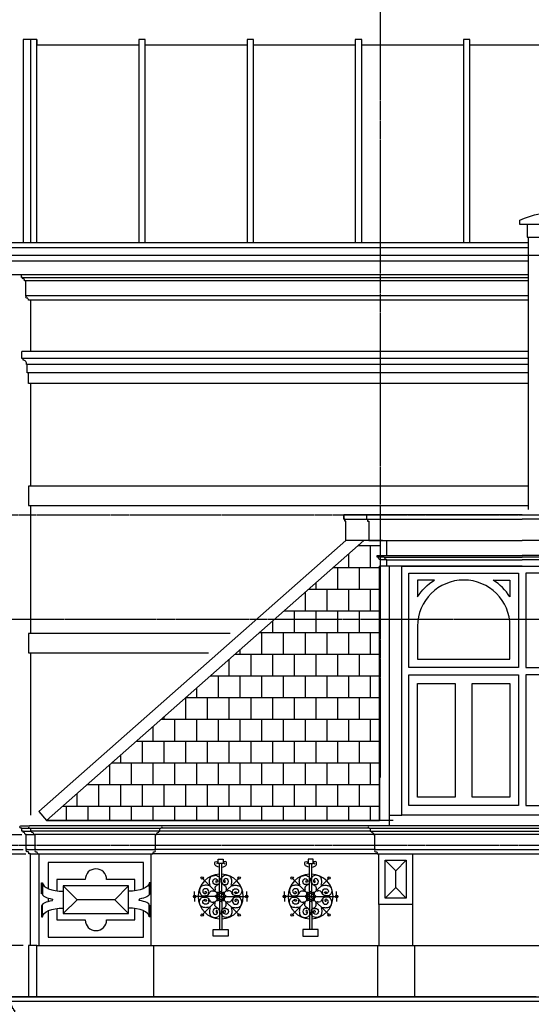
# Model space of a CAD drawing. Extents: x 0 to 286551, y -50 to 581131.
# Tile 106 of 207: x 128463 to 133249, y 561700 to 570916. Entities that reach past the tile are written whole.
import ezdxf

# ---------------------------------------------------------------- set-up
doc = ezdxf.new("R2010")
doc.units = 0
doc.header["$MEASUREMENT"] = 0
doc.linetypes.add('HIDDEN', pattern=[9.525, 6.35, -3.175])
for name, color, linetype in [('0.09', 7, 'CONTINUOUS'), ('0.13', 5, 'CONTINUOUS'), ('0.18', 1, 'CONTINUOUS'), ('0.25', 2, 'CONTINUOUS')]:
    doc.layers.add(name, color=color, linetype=linetype)
doc.layers.add('HULPLIJNEN', color=252, linetype='CONTINUOUS', plot=False)
doc.layers.add('OMTREKLIJN', color=122, linetype='CONTINUOUS', plot=False)

msp = doc.modelspace()

# ---------------------------------------------------------------- hatches: boundary and pattern name
at = {"layer": '0.13'}
h = msp.add_hatch(dxfattribs=at)
h.set_pattern_fill('AR-B88', color=256, angle=180, style=0)
h.set_pattern_definition([(180, (91609.46, 583265.1), (-1e-13, -203.2), []), (270, (91609.46, 583265.11), (101.6, -203.2), [203.2, -203.2])])
edge = h.paths.add_edge_path()
edge.add_line((128714.6, 563420.2), (131827.7, 563420.2))
edge.add_line((131827.7, 563420.2), (131827.7, 565801.2))
edge.add_line((131827.7, 565801.2), (131837.7, 565801.2))
edge.add_line((131837.7, 565801.2), (131837.7, 565861.2))
edge.add_line((131837.7, 565861.2), (131832.7, 565861.2))
edge.add_line((131832.7, 565861.2), (131832.7, 565866.2))
edge.add_arc((131832.7, 565881.2), 15, 180, 270, ccw=False)
edge.add_line((131817.7, 565881.2), (131812.7, 565881.2))
edge.add_line((131812.7, 565881.2), (131812.7, 565886.2))
edge.add_line((131812.7, 565886.2), (131807.7, 565886.2))
edge.add_line((131807.7, 565886.2), (131807.7, 565901.2))
edge.add_line((131807.7, 565901.2), (131837.7, 565901.2))
edge.add_line((131837.7, 565901.2), (131837.7, 566041.2))
edge.add_line((131837.7, 566041.2), (131857.7, 566041.2))
edge.add_line((131857.7, 566041.2), (131682, 566041.2))
edge.add_line((131682, 566041.2), (128714.6, 563420.2))

# ---------------------------------------------------------------- linework, layer by layer
at = {"layer": '0.09'}
for points in [[(130319.3, 563059.5), (130366.8, 563059.5), (130366.8, 563017.6), (130319.3, 563017.6)], [(131207.8, 563059.5), (131160.3, 563059.5), (131160.3, 563017.6), (131207.8, 563017.6)], [(130272.1, 562401.6), (130413.9, 562401.6), (130413.9, 562337.5), (130272.1, 562337.5)], [(131254.9, 562401.6), (131113.2, 562401.6), (131113.2, 562337.5), (131254.9, 562337.5)]]:
    msp.add_lwpolyline(points, close=True, dxfattribs=at)
for points in [[(130331.9, 562709.6), (130331.9, 563017.6)], [(130354.1, 562709.6), (130354.1, 563017.6)], [(131173, 562709.6), (131173, 563017.6)], [(131195.2, 562709.6), (131195.2, 563017.6)], [(130343, 562709.6), (130170.5, 562882.1)], [(130343, 562709.6), (130515.6, 562882.1)], [(131184.1, 562709.6), (131011.5, 562882.1)], [(131184.1, 562709.6), (131356.6, 562882.1)], [(130099, 562709.6), (130099, 562755.7)], [(130587.1, 562709.6), (130587.1, 562755.7)], [(130940, 562709.6), (130940, 562755.7)], [(131428.1, 562709.6), (131428.1, 562755.7)], [(130343, 562709.6), (130099, 562709.6)], [(130099, 562709.6), (130099, 562663.4)], [(130343, 562709.6), (130170.5, 562537)], [(130331.9, 562709.6), (130331.9, 562401.6)], [(130343, 562709.6), (130515.6, 562537)], [(130343, 562709.6), (130587.1, 562709.6)], [(130354.1, 562709.6), (130354.1, 562401.6)], [(130587.1, 562709.6), (130587.1, 562663.4)], [(131184.1, 562709.6), (130940, 562709.6)], [(130940, 562709.6), (130940, 562663.4)], [(131184.1, 562709.6), (131011.5, 562537)], [(131173, 562709.6), (131173, 562401.6)], [(131184.1, 562709.6), (131428.1, 562709.6)], [(131184.1, 562709.6), (131356.6, 562537)], [(131195.2, 562709.6), (131195.2, 562401.6)], [(131428.1, 562709.6), (131428.1, 562663.4)]]:
    msp.add_lwpolyline(points, dxfattribs=at)
for centre in [(130170.5, 562882.1), (130515.6, 562882.1), (131011.5, 562882.1), (131356.6, 562882.1), (130099, 562709.6), (130587.1, 562709.6), (130940, 562709.6), (131428.1, 562709.6), (130170.5, 562537), (130515.6, 562537), (131011.5, 562537), (131356.6, 562537)]:
    msp.add_circle(centre, 11.5, dxfattribs=at)
for centre, radius, start, end in [((130343, 562709.6), 210, 92.57653, 267.42347), ((130343, 562709.6), 210, 272.57653, 87.42347), ((131184.1, 562709.6), 210, 92.57653, 267.42347), ((131184.1, 562709.6), 210, 272.57653, 87.42347), ((130326.6, 562682.2), 44.8, 89.76582, 139.6462), ((130350.8, 562740.5), 44.8, 175.3538, 225.23418), ((130312.1, 562701.8), 44.8, 44.76582, 94.6462), ((130370.3, 562725.9), 44.8, 130.3538, 180.23418), ((130373.9, 562701.8), 44.8, 85.3538, 135.23418), ((130315.7, 562725.9), 44.8, 359.76582, 49.6462), ((130359.4, 562682.2), 44.8, 40.3538, 90.23418), ((130335.3, 562740.5), 44.8, 314.76582, 4.6462), ((131167.7, 562682.2), 44.8, 89.76582, 139.6462), ((131191.8, 562740.5), 44.8, 175.3538, 225.23418), ((131153.2, 562701.8), 44.8, 44.76582, 94.6462), ((131211.4, 562725.9), 44.8, 130.3538, 180.23418), ((131215, 562701.8), 44.8, 85.3538, 135.23418), ((131156.7, 562725.9), 44.8, 359.76582, 49.6462), ((131200.4, 562682.2), 44.8, 40.3538, 90.23418), ((131176.3, 562740.5), 44.8, 314.76582, 4.6462), ((130326.6, 562736.9), 44.8, 220.3538, 270.23418), ((130350.8, 562678.7), 44.8, 134.76582, 184.6462), ((130312.1, 562717.3), 44.8, 265.3538, 315.23418), ((130370.3, 562693.2), 44.8, 179.76582, 229.6462), ((130373.9, 562717.3), 44.8, 224.76582, 274.6462), ((130315.7, 562693.2), 44.8, 310.3538, 0.23418), ((130359.4, 562736.9), 44.8, 269.76582, 319.6462), ((130335.3, 562678.7), 44.8, 355.3538, 45.23418), ((131167.7, 562736.9), 44.8, 220.3538, 270.23418), ((131191.8, 562678.7), 44.8, 134.76582, 184.6462), ((131153.2, 562717.3), 44.8, 265.3538, 315.23418), ((131211.4, 562693.2), 44.8, 179.76582, 229.6462), ((131215, 562717.3), 44.8, 224.76582, 274.6462), ((131156.7, 562693.2), 44.8, 310.3538, 0.23418), ((131200.4, 562736.9), 44.8, 269.76582, 319.6462), ((131176.3, 562678.7), 44.8, 355.3538, 45.23418)]:
    msp.add_arc(centre, radius, start, end, dxfattribs=at)
for points, knots in [([(130330, 562984.6), (130320.9, 562986.2), (130306.3, 562988.7), (130289.4, 563002.4), (130287.6, 563017.9), (130288.1, 563038.3), (130304.5, 563034.7), (130316.7, 563032.3), (130316.4, 563017.2), (130307.9, 563016.1), (130303.5, 563015.5)], [0, 0, 0, 0, 27.607511, 44.021583, 59.827463, 75.633125, 91.093485, 99.503506, 110.542505, 122.435878, 122.435878, 122.435878, 122.435878]), ([(130356.1, 562984.6), (130365.2, 562986.2), (130379.7, 562988.7), (130396.6, 563002.4), (130398.4, 563017.9), (130397.9, 563038.3), (130381.6, 563034.7), (130369.3, 563032.3), (130369.6, 563017.2), (130378.1, 563016.1), (130382.6, 563015.5)], [0, 0, 0, 0, 27.607511, 44.021583, 59.827463, 75.633125, 91.093485, 99.503506, 110.542505, 122.435878, 122.435878, 122.435878, 122.435878]), ([(131171, 562984.6), (131161.9, 562986.2), (131147.4, 562988.7), (131130.5, 563002.4), (131128.7, 563017.9), (131129.1, 563038.3), (131145.5, 563034.7), (131157.8, 563032.3), (131157.5, 563017.2), (131148.9, 563016.1), (131144.5, 563015.5)], [0, 0, 0, 0, 27.607511, 44.021583, 59.827463, 75.633125, 91.093485, 99.503506, 110.542505, 122.435878, 122.435878, 122.435878, 122.435878]), ([(131197.1, 562984.6), (131206.2, 562986.2), (131220.7, 562988.7), (131237.6, 563002.4), (131239.5, 563017.9), (131239, 563038.3), (131222.6, 563034.7), (131210.3, 563032.3), (131210.7, 563017.2), (131219.2, 563016.1), (131223.6, 563015.5)], [0, 0, 0, 0, 27.607511, 44.021583, 59.827463, 75.633125, 91.093485, 99.503506, 110.542505, 122.435878, 122.435878, 122.435878, 122.435878]), ([(130244.4, 562816), (130241.8, 562824.1), (130236, 562842.1), (130239.5, 562867.3), (130246.8, 562893.9), (130270.7, 562904.6), (130296.1, 562910.3), (130318.4, 562899.4), (130340, 562883.4), (130335, 562858.9), (130336.2, 562836), (130319.6, 562819.8), (130304.2, 562811.2), (130289.3, 562800.1), (130289.5, 562782.1), (130292.3, 562771.1), (130293.2, 562767.2)], [0, 0, 0, 0, 25.187818, 55.845439, 75.456559, 104.036225, 127.84808, 151.339349, 177.252926, 199.071243, 220.179654, 244.314354, 261.981155, 274.952216, 296.926949, 309.422565, 309.422565, 309.422565, 309.422565]), ([(130441.6, 562816), (130444.3, 562824.1), (130450, 562842.1), (130446.5, 562867.3), (130439.2, 562893.9), (130415.4, 562904.6), (130389.9, 562910.3), (130367.6, 562899.4), (130346, 562883.4), (130351, 562858.9), (130349.9, 562836), (130366.4, 562819.8), (130381.9, 562811.2), (130396.7, 562800.1), (130396.5, 562782.1), (130393.8, 562771.1), (130392.8, 562767.2)], [0, 0, 0, 0, 25.187818, 55.845439, 75.456559, 104.036225, 127.84808, 151.339349, 177.252926, 199.071243, 220.179654, 244.314354, 261.981155, 274.952216, 296.926949, 309.422565, 309.422565, 309.422565, 309.422565]), ([(131085.4, 562816), (131082.8, 562824.1), (131077, 562842.1), (131080.6, 562867.3), (131087.8, 562893.9), (131111.7, 562904.6), (131137.2, 562910.3), (131159.5, 562899.4), (131181.1, 562883.4), (131176.1, 562858.9), (131177.2, 562836), (131160.7, 562819.8), (131145.2, 562811.2), (131130.4, 562800.1), (131130.6, 562782.1), (131133.3, 562771.1), (131134.3, 562767.2)], [0, 0, 0, 0, 25.187818, 55.845439, 75.456559, 104.036225, 127.84808, 151.339349, 177.252926, 199.071243, 220.179654, 244.314354, 261.981155, 274.952216, 296.926949, 309.422565, 309.422565, 309.422565, 309.422565]), ([(131282.7, 562816), (131285.3, 562824.1), (131291.1, 562842.1), (131287.5, 562867.3), (131280.3, 562893.9), (131256.4, 562904.6), (131231, 562910.3), (131208.7, 562899.4), (131187, 562883.4), (131192, 562858.9), (131190.9, 562836), (131207.4, 562819.8), (131222.9, 562811.2), (131237.8, 562800.1), (131237.5, 562782.1), (131234.8, 562771.1), (131233.8, 562767.2)], [0, 0, 0, 0, 25.187818, 55.845439, 75.456559, 104.036225, 127.84808, 151.339349, 177.252926, 199.071243, 220.179654, 244.314354, 261.981155, 274.952216, 296.926949, 309.422565, 309.422565, 309.422565, 309.422565]), ([(130236.6, 562808.2), (130228.4, 562810.8), (130210.5, 562816.6), (130185.3, 562813), (130158.7, 562805.8), (130148, 562781.9), (130142.3, 562756.5), (130153.1, 562734.2), (130169.2, 562712.6), (130193.7, 562717.5), (130216.6, 562716.4), (130232.8, 562732.9), (130241.4, 562748.4), (130252.5, 562763.3), (130270.5, 562763), (130281.4, 562760.3), (130285.4, 562759.3)], [0, 0, 0, 0, 25.187818, 55.845439, 75.456559, 104.036225, 127.84808, 151.339349, 177.252926, 199.071243, 220.179654, 244.314354, 261.981155, 274.952216, 296.926949, 309.422565, 309.422565, 309.422565, 309.422565]), ([(130315, 562824.7), (130305.3, 562822.2), (130288.3, 562818), (130269.1, 562837.5), (130269.8, 562860.2), (130282.8, 562877.7), (130304.5, 562877.6), (130315.2, 562863.2), (130318.5, 562846.5), (130299.8, 562836.7), (130299.5, 562852.7), (130302.5, 562858.1), (130303.8, 562860.4)], [0, 0, 0, 0, 27.762392, 48.872389, 71.267109, 90.92797, 107.984098, 127.644959, 140.441782, 154.514495, 165.825455, 173.946487, 173.946487, 173.946487, 173.946487]), ([(130371.1, 562824.7), (130380.7, 562822.2), (130397.7, 562818), (130416.9, 562837.5), (130416.2, 562860.2), (130403.2, 562877.7), (130381.5, 562877.6), (130370.8, 562863.2), (130367.6, 562846.5), (130386.3, 562836.7), (130386.5, 562852.7), (130383.5, 562858.1), (130382.3, 562860.4)], [0, 0, 0, 0, 27.762392, 48.872389, 71.267109, 90.92797, 107.984098, 127.644959, 140.441782, 154.514495, 165.825455, 173.946487, 173.946487, 173.946487, 173.946487]), ([(130449.5, 562808.2), (130457.6, 562810.8), (130475.5, 562816.6), (130500.7, 562813), (130527.3, 562805.8), (130538.1, 562781.9), (130543.8, 562756.5), (130532.9, 562734.2), (130516.8, 562712.6), (130492.3, 562717.5), (130469.4, 562716.4), (130453.2, 562732.9), (130444.7, 562748.4), (130433.5, 562763.3), (130415.6, 562763), (130404.6, 562760.3), (130400.6, 562759.3)], [0, 0, 0, 0, 25.187818, 55.845439, 75.456559, 104.036225, 127.84808, 151.339349, 177.252926, 199.071243, 220.179654, 244.314354, 261.981155, 274.952216, 296.926949, 309.422565, 309.422565, 309.422565, 309.422565]), ([(131077.6, 562808.2), (131069.5, 562810.8), (131051.5, 562816.6), (131026.4, 562813), (130999.8, 562805.8), (130989, 562781.9), (130983.3, 562756.5), (130994.2, 562734.2), (131010.3, 562712.6), (131034.7, 562717.5), (131057.6, 562716.4), (131073.9, 562732.9), (131082.4, 562748.4), (131093.5, 562763.3), (131111.5, 562763), (131122.5, 562760.3), (131126.5, 562759.3)], [0, 0, 0, 0, 25.187818, 55.845439, 75.456559, 104.036225, 127.84808, 151.339349, 177.252926, 199.071243, 220.179654, 244.314354, 261.981155, 274.952216, 296.926949, 309.422565, 309.422565, 309.422565, 309.422565]), ([(131156, 562824.7), (131146.4, 562822.2), (131129.4, 562818), (131110.1, 562837.5), (131110.9, 562860.2), (131123.9, 562877.7), (131145.6, 562877.6), (131156.3, 562863.2), (131159.5, 562846.5), (131140.8, 562836.7), (131140.6, 562852.7), (131143.6, 562858.1), (131144.8, 562860.4)], [0, 0, 0, 0, 27.762392, 48.872389, 71.267109, 90.92797, 107.984098, 127.644959, 140.441782, 154.514495, 165.825455, 173.946487, 173.946487, 173.946487, 173.946487]), ([(131212.1, 562824.7), (131221.8, 562822.2), (131238.7, 562818), (131258, 562837.5), (131257.3, 562860.2), (131244.3, 562877.7), (131222.6, 562877.6), (131211.8, 562863.2), (131208.6, 562846.5), (131227.3, 562836.7), (131227.5, 562852.7), (131224.5, 562858.1), (131223.3, 562860.4)], [0, 0, 0, 0, 27.762392, 48.872389, 71.267109, 90.92797, 107.984098, 127.644959, 140.441782, 154.514495, 165.825455, 173.946487, 173.946487, 173.946487, 173.946487]), ([(131290.5, 562808.2), (131298.6, 562810.8), (131316.6, 562816.6), (131341.7, 562813), (131368.4, 562805.8), (131379.1, 562781.9), (131384.8, 562756.5), (131373.9, 562734.2), (131357.9, 562712.6), (131333.4, 562717.5), (131310.5, 562716.4), (131294.3, 562732.9), (131285.7, 562748.4), (131274.6, 562763.3), (131256.6, 562763), (131245.6, 562760.3), (131241.7, 562759.3)], [0, 0, 0, 0, 25.187818, 55.845439, 75.456559, 104.036225, 127.84808, 151.339349, 177.252926, 199.071243, 220.179654, 244.314354, 261.981155, 274.952216, 296.926949, 309.422565, 309.422565, 309.422565, 309.422565]), ([(130227.9, 562737.6), (130230.3, 562747.3), (130234.6, 562764.2), (130215.1, 562783.5), (130192.4, 562782.8), (130174.9, 562769.8), (130174.9, 562748.1), (130189.4, 562737.3), (130206, 562734.1), (130215.9, 562752.8), (130199.9, 562753), (130194.4, 562750.1), (130192.2, 562748.8)], [0, 0, 0, 0, 27.762392, 48.872389, 71.267109, 90.92797, 107.984098, 127.644959, 140.441782, 154.514495, 165.825455, 173.946487, 173.946487, 173.946487, 173.946487]), ([(130458.1, 562737.6), (130455.7, 562747.3), (130451.4, 562764.2), (130470.9, 562783.5), (130493.6, 562782.8), (130511.1, 562769.8), (130511.1, 562748.1), (130496.6, 562737.3), (130480, 562734.1), (130470.2, 562752.8), (130486.2, 562753), (130491.6, 562750.1), (130493.9, 562748.8)], [0, 0, 0, 0, 27.762392, 48.872389, 71.267109, 90.92797, 107.984098, 127.644959, 140.441782, 154.514495, 165.825455, 173.946487, 173.946487, 173.946487, 173.946487]), ([(131068.9, 562737.6), (131071.4, 562747.3), (131075.7, 562764.2), (131056.1, 562783.5), (131033.5, 562782.8), (131015.9, 562769.8), (131016, 562748.1), (131030.4, 562737.3), (131047.1, 562734.1), (131056.9, 562752.8), (131040.9, 562753), (131035.5, 562750.1), (131033.2, 562748.8)], [0, 0, 0, 0, 27.762392, 48.872389, 71.267109, 90.92797, 107.984098, 127.644959, 140.441782, 154.514495, 165.825455, 173.946487, 173.946487, 173.946487, 173.946487]), ([(131299.2, 562737.6), (131296.7, 562747.3), (131292.5, 562764.2), (131312, 562783.5), (131334.7, 562782.8), (131352.2, 562769.8), (131352.1, 562748.1), (131337.7, 562737.3), (131321, 562734.1), (131311.2, 562752.8), (131327.2, 562753), (131332.6, 562750.1), (131334.9, 562748.8)], [0, 0, 0, 0, 27.762392, 48.872389, 71.267109, 90.92797, 107.984098, 127.644959, 140.441782, 154.514495, 165.825455, 173.946487, 173.946487, 173.946487, 173.946487]), ([(130236.6, 562610.9), (130228.4, 562608.3), (130210.5, 562602.6), (130185.3, 562606.1), (130158.7, 562613.3), (130148, 562637.2), (130142.3, 562662.7), (130153.1, 562685), (130169.2, 562706.6), (130193.7, 562701.6), (130216.6, 562702.7), (130232.8, 562686.2), (130241.4, 562670.7), (130252.5, 562655.9), (130270.5, 562656.1), (130281.4, 562658.8), (130285.4, 562659.8)], [0, 0, 0, 0, 25.187818, 55.845439, 75.456559, 104.036225, 127.84808, 151.339349, 177.252926, 199.071243, 220.179654, 244.314354, 261.981155, 274.952216, 296.926949, 309.422565, 309.422565, 309.422565, 309.422565]), ([(130227.9, 562681.5), (130230.3, 562671.9), (130234.6, 562654.9), (130215.1, 562635.6), (130192.4, 562636.4), (130174.9, 562649.4), (130174.9, 562671.1), (130189.4, 562681.8), (130206, 562685), (130215.9, 562666.3), (130199.9, 562666.1), (130194.4, 562669.1), (130192.2, 562670.3)], [0, 0, 0, 0, 27.762392, 48.872389, 71.267109, 90.92797, 107.984098, 127.644959, 140.441782, 154.514495, 165.825455, 173.946487, 173.946487, 173.946487, 173.946487]), ([(130244.4, 562603.1), (130241.8, 562595), (130236, 562577), (130239.5, 562551.9), (130246.8, 562525.3), (130270.7, 562514.5), (130296.1, 562508.8), (130318.4, 562519.7), (130340, 562535.8), (130335, 562560.2), (130336.2, 562583.1), (130319.6, 562599.4), (130304.2, 562607.9), (130289.3, 562619), (130289.5, 562637), (130292.3, 562648), (130293.2, 562652)], [0, 0, 0, 0, 25.187818, 55.845439, 75.456559, 104.036225, 127.84808, 151.339349, 177.252926, 199.071243, 220.179654, 244.314354, 261.981155, 274.952216, 296.926949, 309.422565, 309.422565, 309.422565, 309.422565]), ([(130441.6, 562603.1), (130444.3, 562595), (130450, 562577), (130446.5, 562551.9), (130439.2, 562525.3), (130415.4, 562514.5), (130389.9, 562508.8), (130367.6, 562519.7), (130346, 562535.8), (130351, 562560.2), (130349.9, 562583.1), (130366.4, 562599.4), (130381.9, 562607.9), (130396.7, 562619), (130396.5, 562637), (130393.8, 562648), (130392.8, 562652)], [0, 0, 0, 0, 25.187818, 55.845439, 75.456559, 104.036225, 127.84808, 151.339349, 177.252926, 199.071243, 220.179654, 244.314354, 261.981155, 274.952216, 296.926949, 309.422565, 309.422565, 309.422565, 309.422565]), ([(130449.5, 562610.9), (130457.6, 562608.3), (130475.5, 562602.6), (130500.7, 562606.1), (130527.3, 562613.3), (130538.1, 562637.2), (130543.8, 562662.7), (130532.9, 562685), (130516.8, 562706.6), (130492.3, 562701.6), (130469.4, 562702.7), (130453.2, 562686.2), (130444.7, 562670.7), (130433.5, 562655.9), (130415.6, 562656.1), (130404.6, 562658.8), (130400.6, 562659.8)], [0, 0, 0, 0, 25.187818, 55.845439, 75.456559, 104.036225, 127.84808, 151.339349, 177.252926, 199.071243, 220.179654, 244.314354, 261.981155, 274.952216, 296.926949, 309.422565, 309.422565, 309.422565, 309.422565]), ([(130458.1, 562681.5), (130455.7, 562671.9), (130451.4, 562654.9), (130470.9, 562635.6), (130493.6, 562636.4), (130511.1, 562649.4), (130511.1, 562671.1), (130496.6, 562681.8), (130480, 562685), (130470.2, 562666.3), (130486.2, 562666.1), (130491.6, 562669.1), (130493.9, 562670.3)], [0, 0, 0, 0, 27.762392, 48.872389, 71.267109, 90.92797, 107.984098, 127.644959, 140.441782, 154.514495, 165.825455, 173.946487, 173.946487, 173.946487, 173.946487]), ([(131077.6, 562610.9), (131069.5, 562608.3), (131051.5, 562602.6), (131026.4, 562606.1), (130999.8, 562613.3), (130989, 562637.2), (130983.3, 562662.7), (130994.2, 562685), (131010.3, 562706.6), (131034.7, 562701.6), (131057.6, 562702.7), (131073.9, 562686.2), (131082.4, 562670.7), (131093.5, 562655.9), (131111.5, 562656.1), (131122.5, 562658.8), (131126.5, 562659.8)], [0, 0, 0, 0, 25.187818, 55.845439, 75.456559, 104.036225, 127.84808, 151.339349, 177.252926, 199.071243, 220.179654, 244.314354, 261.981155, 274.952216, 296.926949, 309.422565, 309.422565, 309.422565, 309.422565]), ([(131068.9, 562681.5), (131071.4, 562671.9), (131075.7, 562654.9), (131056.1, 562635.6), (131033.5, 562636.4), (131015.9, 562649.4), (131016, 562671.1), (131030.4, 562681.8), (131047.1, 562685), (131056.9, 562666.3), (131040.9, 562666.1), (131035.5, 562669.1), (131033.2, 562670.3)], [0, 0, 0, 0, 27.762392, 48.872389, 71.267109, 90.92797, 107.984098, 127.644959, 140.441782, 154.514495, 165.825455, 173.946487, 173.946487, 173.946487, 173.946487]), ([(131085.4, 562603.1), (131082.8, 562595), (131077, 562577), (131080.6, 562551.9), (131087.8, 562525.3), (131111.7, 562514.5), (131137.2, 562508.8), (131159.5, 562519.7), (131181.1, 562535.8), (131176.1, 562560.2), (131177.2, 562583.1), (131160.7, 562599.4), (131145.2, 562607.9), (131130.4, 562619), (131130.6, 562637), (131133.3, 562648), (131134.3, 562652)], [0, 0, 0, 0, 25.187818, 55.845439, 75.456559, 104.036225, 127.84808, 151.339349, 177.252926, 199.071243, 220.179654, 244.314354, 261.981155, 274.952216, 296.926949, 309.422565, 309.422565, 309.422565, 309.422565]), ([(131282.7, 562603.1), (131285.3, 562595), (131291.1, 562577), (131287.5, 562551.9), (131280.3, 562525.3), (131256.4, 562514.5), (131231, 562508.8), (131208.7, 562519.7), (131187, 562535.8), (131192, 562560.2), (131190.9, 562583.1), (131207.4, 562599.4), (131222.9, 562607.9), (131237.8, 562619), (131237.5, 562637), (131234.8, 562648), (131233.8, 562652)], [0, 0, 0, 0, 25.187818, 55.845439, 75.456559, 104.036225, 127.84808, 151.339349, 177.252926, 199.071243, 220.179654, 244.314354, 261.981155, 274.952216, 296.926949, 309.422565, 309.422565, 309.422565, 309.422565]), ([(131290.5, 562610.9), (131298.6, 562608.3), (131316.6, 562602.6), (131341.7, 562606.1), (131368.4, 562613.3), (131379.1, 562637.2), (131384.8, 562662.7), (131373.9, 562685), (131357.9, 562706.6), (131333.4, 562701.6), (131310.5, 562702.7), (131294.3, 562686.2), (131285.7, 562670.7), (131274.6, 562655.9), (131256.6, 562656.1), (131245.6, 562658.8), (131241.7, 562659.8)], [0, 0, 0, 0, 25.187818, 55.845439, 75.456559, 104.036225, 127.84808, 151.339349, 177.252926, 199.071243, 220.179654, 244.314354, 261.981155, 274.952216, 296.926949, 309.422565, 309.422565, 309.422565, 309.422565]), ([(131299.2, 562681.5), (131296.7, 562671.9), (131292.5, 562654.9), (131312, 562635.6), (131334.7, 562636.4), (131352.2, 562649.4), (131352.1, 562671.1), (131337.7, 562681.8), (131321, 562685), (131311.2, 562666.3), (131327.2, 562666.1), (131332.6, 562669.1), (131334.9, 562670.3)], [0, 0, 0, 0, 27.762392, 48.872389, 71.267109, 90.92797, 107.984098, 127.644959, 140.441782, 154.514495, 165.825455, 173.946487, 173.946487, 173.946487, 173.946487]), ([(130315, 562594.5), (130305.3, 562596.9), (130288.3, 562601.2), (130269.1, 562581.6), (130269.8, 562559), (130282.8, 562541.4), (130304.5, 562541.5), (130315.2, 562555.9), (130318.5, 562572.6), (130299.8, 562582.4), (130299.5, 562566.4), (130302.5, 562561), (130303.8, 562558.7)], [0, 0, 0, 0, 27.762392, 48.872389, 71.267109, 90.92797, 107.984098, 127.644959, 140.441782, 154.514495, 165.825455, 173.946487, 173.946487, 173.946487, 173.946487]), ([(130371.1, 562594.5), (130380.7, 562596.9), (130397.7, 562601.2), (130416.9, 562581.6), (130416.2, 562559), (130403.2, 562541.4), (130381.5, 562541.5), (130370.8, 562555.9), (130367.6, 562572.6), (130386.3, 562582.4), (130386.5, 562566.4), (130383.5, 562561), (130382.3, 562558.7)], [0, 0, 0, 0, 27.762392, 48.872389, 71.267109, 90.92797, 107.984098, 127.644959, 140.441782, 154.514495, 165.825455, 173.946487, 173.946487, 173.946487, 173.946487]), ([(131156, 562594.5), (131146.4, 562596.9), (131129.4, 562601.2), (131110.1, 562581.6), (131110.9, 562559), (131123.9, 562541.4), (131145.6, 562541.5), (131156.3, 562555.9), (131159.5, 562572.6), (131140.8, 562582.4), (131140.6, 562566.4), (131143.6, 562561), (131144.8, 562558.7)], [0, 0, 0, 0, 27.762392, 48.872389, 71.267109, 90.92797, 107.984098, 127.644959, 140.441782, 154.514495, 165.825455, 173.946487, 173.946487, 173.946487, 173.946487]), ([(131212.1, 562594.5), (131221.8, 562596.9), (131238.7, 562601.2), (131258, 562581.6), (131257.3, 562559), (131244.3, 562541.4), (131222.6, 562541.5), (131211.8, 562555.9), (131208.6, 562572.6), (131227.3, 562582.4), (131227.5, 562566.4), (131224.5, 562561), (131223.3, 562558.7)], [0, 0, 0, 0, 27.762392, 48.872389, 71.267109, 90.92797, 107.984098, 127.644959, 140.441782, 154.514495, 165.825455, 173.946487, 173.946487, 173.946487, 173.946487])]:
    msp.add_open_spline(points, degree=3, knots=knots, dxfattribs=at)
at = {"layer": '0.13'}
for points in [[(128624.6, 570729.9), (128494.6, 570729.9), (128494.6, 568830.2)], [(128624.6, 568830.2), (128624.6, 570729.9), (128564.6, 570729.9), (128564.6, 568830.2)], [(128624.6, 570729.9), (128624.6, 570679.9), (129577.1, 570679.9)], [(129637.1, 568830.2), (129637.1, 570729.9), (129577.1, 570729.9), (129577.1, 568830.2)], [(129637.1, 570679.9), (130589.7, 570679.9)], [(130649.7, 568830.2), (130649.7, 570729.9), (130589.7, 570729.9), (130589.7, 568830.2)], [(130649.7, 570679.9), (131602.2, 570679.9)], [(131662.2, 568830.2), (131662.2, 570729.9), (131602.2, 570729.9), (131602.2, 568830.2)], [(131662.2, 570679.9), (132614.8, 570679.9)], [(132674.8, 568830.2), (132674.8, 570729.9), (132614.8, 570729.9), (132614.8, 568830.2)], [(132674.8, 570679.9), (133627.3, 570679.9)], [(133211, 569000.2), (133211, 568880.2), (133521, 568880.2)], [(128104.6, 568830.2), (133221, 568830.2)], [(133221, 566331.2), (133221, 568880.2)], [(128173.5, 568782.7), (133221, 568782.7)], [(128264.6, 568660.2), (133221, 568660.2)], [(131254.9, 568660.2), (133221, 568660.2)], [(128489.6, 568502.2), (133221, 568502.2)], [(133221, 568472.2), (128519.6, 568472.2)], [(133221, 568330.2), (128529.6, 568330.2)], [(128564.6, 568290.2), (128564.6, 567810.2)], [(133221, 567810.2), (128484.6, 567810.2)], [(133221, 567745.2), (128484.6, 567745.2)], [(133221, 567690.2), (128526.2, 567690.2)], [(133221, 567610.2), (128534.6, 567610.2)], [(133221, 567510.2), (128564.6, 567510.2)], [(128564.6, 567510.2), (128564.6, 566550.2)], [(133221, 566550.2), (128544.6, 566550.2), (128544.6, 566370.2), (133221, 566370.2)], [(128564.6, 566370.2), (128564.6, 565170.2)], [(131837.7, 565901.2), (131837.7, 566041.2)], [(131867.7, 565886.2), (131812.7, 565886.2)], [(131892.7, 565861.2), (131837.7, 565861.2)], [(131872.7, 565886.2), (133162.7, 565886.2)], [(134452.7, 565886.2), (133162.7, 565886.2)], [(131837.7, 565801.2), (131827.7, 565801.2), (131827.7, 563420.2)], [(130432.4, 565170.2), (128544.6, 565170.2), (128544.6, 564990.2), (130228.1, 564990.2)], [(128564.6, 564990.2), (128564.6, 563470.2)], [(126313.9, 563290.2), (128484.4, 563290.2)], [(128494.4, 563320.2), (128564.4, 563320.2)], [(128524.4, 563290.2), (128594.4, 563290.2)], [(129764.4, 563320.2), (128574.4, 563320.2)], [(129734.4, 563290.2), (128604.4, 563290.2)], [(131772.7, 563290.2), (129744.4, 563290.2)], [(131742.7, 563320.2), (129774.4, 563320.2)], [(131752.7, 563320.2), (134832.7, 563320.2)], [(134802.7, 563290.2), (131782.7, 563290.2)], [(129620.9, 562783), (129620.9, 563028.2), (128730.9, 563028.2), (128730.9, 562783)], [(131882.7, 562695.2), (131980.2, 562792.7), (132077.7, 562695.2), (131980.2, 562792.7), (131980.2, 562950.7), (131882.7, 563048.2), (131980.2, 562950.7), (132077.7, 563048.2)], [(128870.9, 562808.2), (128999.9, 562679.2), (128870.9, 562550.2)], [(129480.9, 562808.2), (129351.9, 562679.2), (129480.9, 562550.2)], [(128730.9, 562694.2), (128730.9, 562664.3)], [(128771, 562685.7), (128771, 562679.2)], [(128771, 562672.7), (128771, 562679.2)], [(129351.9, 562679.2), (128999.9, 562679.2)], [(129580.8, 562685.7), (129580.8, 562679.2)], [(129580.8, 562672.7), (129580.8, 562679.2)], [(128730.9, 562575.4), (128730.9, 562330.2), (129620.9, 562330.2), (129620.9, 562575.4)], [(128494.4, 562250.2), (126363.9, 562250.2)], [(129714.4, 562250.2), (131812.7, 562250.2)], [(132157.7, 562250.2), (134427.7, 562250.2)]]:
    msp.add_lwpolyline(points, dxfattribs=at)
for points in [[(133901, 569000.2), (133141, 569000.2), (133141, 569040.2, -0.106595), (133521, 569120.2, -0.106595), (133901, 569040.2), (133901, 569000.2)], [(133521, 568710.2), (128224.6, 568710.2), (128224.6, 568690.2, -0.414214), (128254.6, 568660.2), (128264.6, 568660.2), (128264.6, 568530.2), (133221, 568530.2)], [(133221, 568290.2), (128559.6, 568290.2), (128544.6, 568290.2), (128544.6, 568296.6, 0.267949), (128539.6, 568305.2), (128539.6, 568310.2), (128529.6, 568310.2, -1), (128529.6, 568330.2), (128519.6, 568330.2), (128519.6, 568472.2), (128509.6, 568472.2, 0.414214), (128489.6, 568492.2), (128489.6, 568502.2), (128479.6, 568502.2), (128479.6, 568530.2)], [(128564.6, 567510.2), (128544.6, 567510.2), (128544.6, 567610.2), (128534.6, 567610.2), (128534.6, 567690.2), (128526.2, 567690.2, 0.459597), (128494.6, 567730.2), (128494.6, 567745.2), (128484.6, 567745.2), (128484.6, 567810.2)], [(131897.7, 565801.2), (131837.7, 565801.2), (131837.7, 565861.2), (131832.7, 565861.2), (131832.7, 565866.2, -0.414214), (131817.7, 565881.2), (131812.7, 565881.2), (131812.7, 565886.2), (131807.7, 565886.2), (131807.7, 565901.2), (131867.7, 565901.2)], [(129540.9, 562762.2), (129540.9, 562868.2), (129275.9, 562868.2, 1), (129075.9, 562868.2), (128810.9, 562868.2), (128810.9, 562762.2)], [(128810.9, 562596.3), (128810.9, 562490.2), (129075.9, 562490.2, 1), (129275.9, 562490.2), (129540.9, 562490.2), (129540.9, 562596.3)]]:
    msp.add_lwpolyline(points, format="xyb", dxfattribs=at)
at = {"layer": '0.13', "linetype": 'HIDDEN'}
for points in [[(127488.6, 566281.2), (139362.8, 566281.2)], [(127488.6, 563188.2), (139362.8, 563188.2)]]:
    msp.add_lwpolyline(points, dxfattribs=at)
at = {"layer": '0.13'}
for points in [[(131882.7, 562695.2), (131882.7, 563048.2), (132077.7, 563048.2), (132077.7, 562695.2)], [(128677.4, 562733.5), (128667.4, 562733.5), (128667.4, 562838.2), (128677.4, 562838.2)], [(129674.4, 562733.5), (129684.4, 562733.5), (129684.4, 562838.2), (129674.4, 562838.2)], [(129480.9, 562808.2), (128870.9, 562808.2), (128870.9, 562550.2), (129480.9, 562550.2)], [(128677.4, 562624.9), (128667.4, 562624.9), (128667.4, 562520.2), (128677.4, 562520.2)], [(129674.4, 562624.9), (129684.4, 562624.9), (129684.4, 562520.2), (129674.4, 562520.2)]]:
    msp.add_lwpolyline(points, close=True, dxfattribs=at)
for centre, major_axis, ratio, start_param, end_param in [((128870.9, 562838.2), (-193.5, 0), 0.413437, 0, 1.570796), ((128870.9, 562733.5), (193.7, 2.7), 0.280182, 3.091419, 4.166497), ((129480.9, 562624.9), (193.7, 2.7), 0.280182, -0.050174, 1.024904), ((129480.9, 562520.2), (193.5, 0), 0.413437, 0, 1.570796)]:
    msp.add_ellipse(centre, major_axis=major_axis, ratio=ratio, start_param=start_param, end_param=end_param, dxfattribs=at)
at = {"layer": '0.13', "extrusion": (0, 0, -1)}
for centre, major_axis, ratio, start_param, end_param in [((129480.9, 562838.2), (193.5, 0), 0.413437, 0, 1.570796), ((129480.9, 562733.5), (-193.7, 2.7), 0.280182, 3.091419, 4.166497), ((128870.9, 562624.9), (-193.7, 2.7), 0.280182, -0.050174, 1.024904), ((128870.9, 562520.2), (-193.5, 0), 0.413437, 0, 1.570796)]:
    msp.add_ellipse(centre, major_axis=major_axis, ratio=ratio, start_param=start_param, end_param=end_param, dxfattribs=at)
at = {"layer": '0.18'}
for points in [[(131857.7, 566041.2), (131513.7, 566041.2), (131513.7, 566221.2), (131503.7, 566221.2), (131503.7, 566241.2), (131493.7, 566241.2), (131493.7, 566281.2)], [(131837.7, 566281.2), (131493.7, 566281.2), (131493.7, 566241.2), (131837.7, 566241.2)], [(131513.7, 566041.2), (128641, 563503.7), (128714.6, 563420.2)], [(131957.7, 563420.2), (128714.6, 563420.2), (131682, 566041.2)], [(131897.7, 565861.2), (133162.7, 565861.2)], [(134427.7, 565861.2), (133162.7, 565861.2)], [(131917.7, 563470.2), (131917.7, 563370.2)], [(128474.4, 563370.2), (128554.4, 563370.2)], [(131732.7, 563370.2), (129784.4, 563370.2)], [(128484.4, 563350.2), (128554.4, 563350.2)], [(131732.7, 563350.2), (129784.4, 563350.2)], [(126313.9, 563148.2), (128494.4, 563148.2)], [(126313.9, 563108.2), (128519.4, 563108.2)], [(128534.4, 563148.2), (128604.4, 563148.2)], [(128564.4, 563108.2), (128629.4, 563108.2)], [(128564.4, 563108.2), (128629.4, 563108.2)], [(128614.4, 563148.2), (129724.4, 563148.2)], [(131807.7, 563108.2), (129709.4, 563108.2)], [(131782.7, 563148.2), (129734.4, 563148.2)], [(131792.7, 563148.2), (134792.7, 563148.2)], [(131822.7, 562635.2), (131822.7, 562250.2)], [(132137.7, 562635.2), (132137.7, 562250.2)], [(128624.4, 562250.2), (128544.4, 562250.2), (128544.4, 561770.2)]]:
    msp.add_lwpolyline(points, dxfattribs=at)
for points in [[(132104.7, 564851.2), (132104.7, 565734.2), (133129.2, 565734.2), (133129.2, 564851.2)], [(134220.7, 564851.2), (134220.7, 565734.2), (133196.2, 565734.2), (133196.2, 564851.2)], [(132104.7, 563560.2), (132104.7, 564784.2), (133129.2, 564784.2), (133129.2, 563560.2)], [(132104.7, 563560.2), (132104.7, 564784.2), (133129.2, 564784.2), (133129.2, 563560.2)], [(134220.7, 563560.2), (134220.7, 564784.2), (133196.2, 564784.2), (133196.2, 563560.2)], [(134220.7, 563560.2), (134220.7, 564784.2), (133196.2, 564784.2), (133196.2, 563560.2)], [(132184.7, 563640.2), (132184.7, 564704.2), (132537, 564704.2), (132537, 563640.2)], [(132697, 563640.2), (132697, 564704.2), (133049.2, 564704.2), (133049.2, 563640.2)], [(128624.4, 561770.2), (128624.4, 562250.2), (129714.4, 562250.2), (129714.4, 561770.2)], [(131812.7, 561770.2), (131812.7, 562250.2), (132157.7, 562250.2), (132157.7, 561770.2)]]:
    msp.add_lwpolyline(points, close=True, dxfattribs=at)
for points in [[(132184.7, 565239), (132184.7, 564931.2), (133049.2, 564931.2), (133049.2, 565239, 1)], [(132184.7, 565671.2), (132184.7, 565513.8, -0.109928), (132342.1, 565671.2)], [(133049.2, 565671.2), (133049.2, 565513.8, 0.109928), (132891.9, 565671.2)]]:
    msp.add_lwpolyline(points, format="xyb", close=True, dxfattribs=at)
msp.add_lwpolyline([(128564.4, 563108.2), (128549.4, 563108.2), (128549.4, 563114.6, 0.267949), (128544.4, 563123.2), (128544.4, 563128.2), (128534.4, 563128.2, -1), (128534.4, 563148.2), (128524.4, 563148.2), (128524.4, 563290.2), (128514.4, 563290.2, 0.414214), (128494.4, 563310.2), (128494.4, 563320.2), (128484.4, 563320.2), (128484.4, 563350.2), (128474.4, 563350.2, -1), (128474.4, 563370.2)], format="xyb", dxfattribs=at)
at = {"layer": '0.25'}
for points in [[(131707.7, 566281.2), (131707.7, 566241.2), (131717.7, 566241.2), (131717.7, 566221.2), (131727.7, 566221.2), (131727.7, 566041.2), (133162.7, 566041.2)], [(133162.7, 566281.2), (131707.7, 566281.2), (131707.7, 566241.2), (133162.7, 566241.2)], [(134617.7, 566281.2), (134617.7, 566241.2), (134607.7, 566241.2), (134607.7, 566221.2), (134597.7, 566221.2), (134597.7, 566041.2), (133162.7, 566041.2)], [(133162.7, 566281.2), (134617.7, 566281.2), (134617.7, 566241.2), (133162.7, 566241.2)], [(131897.7, 565901.2), (131897.7, 566041.2)], [(129784.4, 563370.2), (128554.4, 563370.2)], [(128564.4, 563350.2), (129774.4, 563350.2)], [(131742.7, 563350.2), (134842.7, 563350.2)], [(128564.4, 562250.2), (128564.4, 563108.2)], [(128644.4, 562250.2), (128644.4, 563108.2)], [(129694.4, 562250.2), (129694.4, 563108.2)]]:
    msp.add_lwpolyline(points, dxfattribs=at)
for points in [[(133162.7, 565801.2), (131897.7, 565801.2), (131897.7, 565861.2), (131892.7, 565861.2), (131892.7, 565866.2, -0.414214), (131877.7, 565881.2), (131872.7, 565881.2), (131872.7, 565886.2), (131867.7, 565886.2), (131867.7, 565901.2), (133162.7, 565901.2)], [(133162.7, 565801.2), (134427.7, 565801.2), (134427.7, 565861.2), (134432.7, 565861.2), (134432.7, 565866.2, 0.414214), (134447.7, 565881.2), (134452.7, 565881.2), (134452.7, 565886.2), (134457.7, 565886.2), (134457.7, 565901.2), (133162.7, 565901.2)], [(128554.4, 563370.2, 1), (128554.4, 563350.2), (128564.4, 563350.2), (128564.4, 563320.2), (128574.4, 563320.2), (128574.4, 563310.2, -0.414214), (128594.4, 563290.2), (128604.4, 563290.2), (128604.4, 563148.2), (128614.4, 563148.2, 1), (128614.4, 563128.2), (128624.4, 563128.2), (128624.4, 563123.2, -0.267949), (128629.4, 563114.6), (128629.4, 563108.2), (128644.4, 563108.2), (129694.4, 563108.2), (129709.4, 563108.2), (129709.4, 563114.6, -0.267949), (129714.4, 563123.2), (129714.4, 563128.2), (129724.4, 563128.2, 1), (129724.4, 563148.2), (129734.4, 563148.2), (129734.4, 563290.2), (129744.4, 563290.2, -0.414214), (129764.4, 563310.2), (129764.4, 563320.2), (129774.4, 563320.2), (129774.4, 563350.2), (129784.4, 563350.2, 1), (129784.4, 563370.2)], [(134852.7, 563370.2), (131732.7, 563370.2, 1), (131732.7, 563350.2), (131742.7, 563350.2), (131742.7, 563320.2), (131752.7, 563320.2), (131752.7, 563310.2, -0.414214), (131772.7, 563290.2), (131782.7, 563290.2), (131782.7, 563148.2), (131792.7, 563148.2, 1), (131792.7, 563128.2), (131802.7, 563128.2), (131802.7, 563123.2, -0.267949), (131807.7, 563114.6), (131807.7, 563108.2), (131822.7, 563108.2), (134762.7, 563108.2)], [(133292.7, 561770.2), (128339.4, 561770.2), (128339.4, 561725.2), (128349.4, 561725.2), (128349.4, 561715.2, -0.414214), (128389.4, 561675.2), (128394.4, 561675.2), (128394.4, 561665.2, -0.414214), (128404.4, 561655.2), (128404.4, 561645.2), (128414.4, 561645.2), (128414.4, 561575.2), (128429.4, 561575.2), (128429.4, 561575.2), (133292.7, 561575.2), (133292.7, 561575.2)]]:
    msp.add_lwpolyline(points, format="xyb", dxfattribs=at)
for points in [[(132037.7, 563470.2), (132037.7, 565801.2), (131917.7, 565801.2), (131917.7, 563470.2)], [(132037.7, 563470.2), (132037.7, 565801.2), (134287.7, 565801.2), (134287.7, 563470.2)], [(131822.7, 562635.2), (131822.7, 563108.2), (132137.7, 563108.2), (132137.7, 562635.2)], [(128339.4, 561725.2), (128339.4, 561770.2), (138245.9, 561770.2), (138245.9, 561725.2)]]:
    msp.add_lwpolyline(points, close=True, dxfattribs=at)
at = {"layer": 'HULPLIJNEN', "linetype": 'HIDDEN'}
for points in [[(131837.7, 563824.1), (131837.7, 575698.3)], [(80351, 565304.2), (146944.1, 565304.2)]]:
    msp.add_lwpolyline(points, dxfattribs=at)
at = {"layer": 'OMTREKLIJN'}
msp.add_lwpolyline([(128714.6, 563420.2), (131827.7, 563420.2), (131827.7, 565801.2), (131837.7, 565801.2), (131837.7, 565861.2), (131832.7, 565861.2), (131832.7, 565866.2, -0.414214), (131817.7, 565881.2), (131812.7, 565881.2), (131812.7, 565886.2), (131807.7, 565886.2), (131807.7, 565901.2), (131837.7, 565901.2), (131837.7, 566041.2), (131857.7, 566041.2), (131682, 566041.2)], format="xyb", close=True, dxfattribs=at)

doc.saveas('drawing.dxf')
